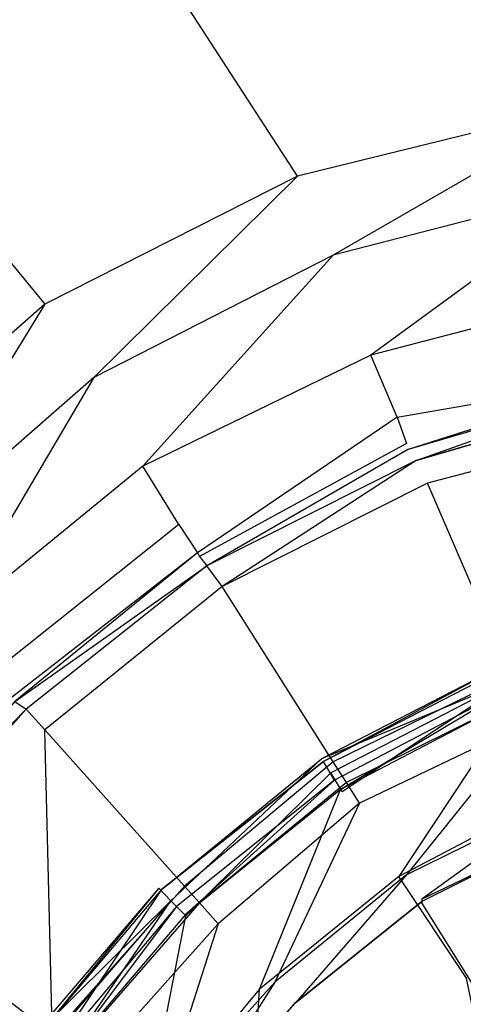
# Model space of a CAD drawing. Extents: x 0 to 0.8, y -0.9 to 0.
# Tile 10 of 17: x 0.354 to 0.378, y -0.366 to -0.314. Entities that reach past the tile are written whole.
import ezdxf

# ---------------------------------------------------------------- set-up
doc = ezdxf.new("R2010")
doc.units = 0
doc.layers.add('L0_WANNE_0_N_6229E3____REPLACEM', color=7, linetype='CONTINUOUS')
doc.layers.add('L1_ABLAUF_INF_0___REPLACEMTFORE', color=7, linetype='CONTINUOUS')

msp = doc.modelspace()

# ---------------------------------------------------------------- linework, layer by layer
at = {"layer": 'L0_WANNE_0_N_6229E3____REPLACEM', "color": 8}
for points, invisible_edges in [([(0.4, -0.897081, 0.00451), (0.002917, -0.399287, 0.002258), (0.005468, -0.002919), (0.4, -0.897081, 0.00451)], 14), ([(0.4, -0.897081, 0.00451), (0.005468, -0.002919), (0.00653, -0.002919), (0.4, -0.897081, 0.00451)], 14), ([(0.4, -0.897081, 0.00451), (0.00653, -0.002919), (0.008, -0.002919), (0.4, -0.897081, 0.00451)], 14), ([(0.4, -0.897081, 0.00451), (0.008, -0.002919), (0.4, -0.002919, 0.002237), (0.4, -0.897081, 0.00451)], 14), ([(0.4, -0.243687, 0.032168), (0.31944, -0.245312, 0.032172), (0.384967, -0.317944, 0.030517), (0.4, -0.243687, 0.032168)], 14), ([(0.369066, -0.321842, 0.030517), (0.31944, -0.245312, 0.032172), (0.289621, -0.248835, 0.032189), (0.369066, -0.321842, 0.030517)], 14), ([(0.384967, -0.317944, 0.030517), (0.31944, -0.245312, 0.032172), (0.369066, -0.321842, 0.030517), (0.384967, -0.317944, 0.030517)], 14), ([(0.355665, -0.328638, 0.030517), (0.289621, -0.248835, 0.032189), (0.277133, -0.254564, 0.032194), (0.355665, -0.328638, 0.030517)], 13), ([(0.289621, -0.248835, 0.032189), (0.355665, -0.328638, 0.030517), (0.369066, -0.321842, 0.030517), (0.289621, -0.248835, 0.032189)], 14), ([(0.277133, -0.254564, 0.032194), (0.344364, -0.338532, 0.030517), (0.355665, -0.328638, 0.030517), (0.277133, -0.254564, 0.032194)], 14), ([(0.370966, -0.326039, 0.030428), (0.384967, -0.317944, 0.030517), (0.369066, -0.321842, 0.030517), (0.370966, -0.326039, 0.030428)], 13), ([(0.384967, -0.317944, 0.030517), (0.370966, -0.326039, 0.030428), (0.385267, -0.322341, 0.030428), (0.384967, -0.317944, 0.030517)], 14), ([(0.358265, -0.332536, 0.030428), (0.369066, -0.321842, 0.030517), (0.355665, -0.328638, 0.030517), (0.358265, -0.332536, 0.030428)], 13), ([(0.369066, -0.321842, 0.030517), (0.358265, -0.332536, 0.030428), (0.370966, -0.326039, 0.030428), (0.369066, -0.321842, 0.030517)], 14), ([(0.372966, -0.331336, 0.030339), (0.385267, -0.322341, 0.030428), (0.370966, -0.326039, 0.030428), (0.372966, -0.331336, 0.030339)], 13), ([(0.385267, -0.322341, 0.030428), (0.372966, -0.331336, 0.030339), (0.386367, -0.327838, 0.030339), (0.385267, -0.322341, 0.030428)], 14), ([(0.360865, -0.337233, 0.030339), (0.370966, -0.326039, 0.030428), (0.358265, -0.332536, 0.030428), (0.360865, -0.337233, 0.030339)], 13), ([(0.370966, -0.326039, 0.030428), (0.360865, -0.337233, 0.030339), (0.372966, -0.331336, 0.030339), (0.370966, -0.326039, 0.030428)], 14), ([(0.386367, -0.327838, 0.030339), (0.372966, -0.331336, 0.030339), (0.374366, -0.334634, 0.029092), (0.386367, -0.327838, 0.030339)], 14), ([(0.386967, -0.331136, 0.028913), (0.386367, -0.327838, 0.030339), (0.374366, -0.334634, 0.029092), (0.386967, -0.331136, 0.028913)], 14), ([(0.347465, -0.34193, 0.030428), (0.355665, -0.328638, 0.030517), (0.344364, -0.338532, 0.030517), (0.347465, -0.34193, 0.030428)], 13), ([(0.355665, -0.328638, 0.030517), (0.347465, -0.34193, 0.030428), (0.358265, -0.332536, 0.030428), (0.355665, -0.328638, 0.030517)], 14), ([(0.374366, -0.334634, 0.029092), (0.387167, -0.332436, 0.02624), (0.386967, -0.331136, 0.028913), (0.374366, -0.334634, 0.029092)], 14), ([(0.372966, -0.331336, 0.030339), (0.360865, -0.337233, 0.030339), (0.362765, -0.340331, 0.029359), (0.372966, -0.331336, 0.030339)], 14), ([(0.374366, -0.334634, 0.029092), (0.372966, -0.331336, 0.030339), (0.362765, -0.340331, 0.029359), (0.374366, -0.334634, 0.029092)], 14), ([(0.350465, -0.345728, 0.030339), (0.358265, -0.332536, 0.030428), (0.347465, -0.34193, 0.030428), (0.350465, -0.345728, 0.030339)], 13), ([(0.358265, -0.332536, 0.030428), (0.350465, -0.345728, 0.030339), (0.360865, -0.337233, 0.030339), (0.358265, -0.332536, 0.030428)], 14), ([(0.374366, -0.334634, 0.029092), (0.374866, -0.336034, 0.02624), (0.387167, -0.332436, 0.02624), (0.374366, -0.334634, 0.029092)], 14), ([(0.374966, -0.336334, 0.023567), (0.387167, -0.332436, 0.02624), (0.374866, -0.336034, 0.02624), (0.374966, -0.336334, 0.023567)], 14), ([(0.387167, -0.332436, 0.02624), (0.374966, -0.336334, 0.023567), (0.387267, -0.332736, 0.023478), (0.387167, -0.332436, 0.02624)], 13), ([(0.375366, -0.336933, 0.021874), (0.387267, -0.332736, 0.023478), (0.374966, -0.336334, 0.023567), (0.375366, -0.336933, 0.021874)], 14), ([(0.387267, -0.332736, 0.023478), (0.375366, -0.336933, 0.021874), (0.387467, -0.333435, 0.021696), (0.387267, -0.332736, 0.023478)], 13), ([(0.387467, -0.333435, 0.021696), (0.375366, -0.336933, 0.021874), (0.375966, -0.338133, 0.020537), (0.387467, -0.333435, 0.021696)], 14), ([(0.387767, -0.335034, 0.020359), (0.387467, -0.333435, 0.021696), (0.375966, -0.338133, 0.020537), (0.387767, -0.335034, 0.020359)], 14), ([(0.362765, -0.340331, 0.029359), (0.363765, -0.34183, 0.026329), (0.374366, -0.334634, 0.029092), (0.362765, -0.340331, 0.029359)], 14), ([(0.374366, -0.334634, 0.029092), (0.363765, -0.34183, 0.026329), (0.374866, -0.336034, 0.02624), (0.374366, -0.334634, 0.029092)], 14), ([(0.387767, -0.335034, 0.020359), (0.375966, -0.338133, 0.020537), (0.380366, -0.348327, 0.013587), (0.387767, -0.335034, 0.020359)], 14), ([(0.363765, -0.34183, 0.026329), (0.363865, -0.34203, 0.023656), (0.374866, -0.336034, 0.02624), (0.363765, -0.34183, 0.026329)], 14), ([(0.374866, -0.336034, 0.02624), (0.363865, -0.34203, 0.023656), (0.374966, -0.336334, 0.023567), (0.374866, -0.336034, 0.02624)], 14), ([(0.363865, -0.34203, 0.023656), (0.364265, -0.34253, 0.021963), (0.374966, -0.336334, 0.023567), (0.363865, -0.34203, 0.023656)], 14), ([(0.374966, -0.336334, 0.023567), (0.364265, -0.34253, 0.021963), (0.375366, -0.336933, 0.021874), (0.374966, -0.336334, 0.023567)], 14), ([(0.365066, -0.343629, 0.020626), (0.375366, -0.336933, 0.021874), (0.364265, -0.34253, 0.021963), (0.365066, -0.343629, 0.020626)], 13), ([(0.375366, -0.336933, 0.021874), (0.365066, -0.343629, 0.020626), (0.375966, -0.338133, 0.020537), (0.375366, -0.336933, 0.021874)], 14), ([(0.360865, -0.337233, 0.030339), (0.350465, -0.345728, 0.030339), (0.352865, -0.348227, 0.02927), (0.360865, -0.337233, 0.030339)], 14), ([(0.362765, -0.340331, 0.029359), (0.360865, -0.337233, 0.030339), (0.352865, -0.348227, 0.02927), (0.362765, -0.340331, 0.029359)], 14), ([(0.375966, -0.338133, 0.020537), (0.365066, -0.343629, 0.020626), (0.370966, -0.352924, 0.013676), (0.375966, -0.338133, 0.020537)], 14), ([(0.380366, -0.348327, 0.013587), (0.375966, -0.338133, 0.020537), (0.370966, -0.352924, 0.013676), (0.380366, -0.348327, 0.013587)], 14), ([(0.362765, -0.340331, 0.029359), (0.352865, -0.348227, 0.02927), (0.363765, -0.34183, 0.026329), (0.362765, -0.340331, 0.029359)], 14), ([(0.352865, -0.348227, 0.02927), (0.353865, -0.349526, 0.026329), (0.363765, -0.34183, 0.026329), (0.352865, -0.348227, 0.02927)], 14), ([(0.363765, -0.34183, 0.026329), (0.353865, -0.349526, 0.026329), (0.354065, -0.349726, 0.023745), (0.363765, -0.34183, 0.026329)], 14), ([(0.363765, -0.34183, 0.026329), (0.354065, -0.349726, 0.023745), (0.363865, -0.34203, 0.023656), (0.363765, -0.34183, 0.026329)], 14), ([(0.354065, -0.349726, 0.023745), (0.364265, -0.34253, 0.021963), (0.363865, -0.34203, 0.023656), (0.354065, -0.349726, 0.023745)], 14), ([(0.364265, -0.34253, 0.021963), (0.354065, -0.349726, 0.023745), (0.354665, -0.350126, 0.021874), (0.364265, -0.34253, 0.021963)], 13), ([(0.364265, -0.34253, 0.021963), (0.354665, -0.350126, 0.021874), (0.355665, -0.351225, 0.020537), (0.364265, -0.34253, 0.021963)], 14), ([(0.365066, -0.343629, 0.020626), (0.364265, -0.34253, 0.021963), (0.355665, -0.351225, 0.020537), (0.365066, -0.343629, 0.020626)], 14), ([(0.365066, -0.343629, 0.020626), (0.355665, -0.351225, 0.020537), (0.363065, -0.359521, 0.013587), (0.365066, -0.343629, 0.020626)], 14), ([(0.370966, -0.352924, 0.013676), (0.365066, -0.343629, 0.020626), (0.363065, -0.359521, 0.013587), (0.370966, -0.352924, 0.013676)], 14), ([(0.380366, -0.348327, 0.013587), (0.370966, -0.352924, 0.013676), (0.371666, -0.354024, 0.013141), (0.380366, -0.348327, 0.013587)], 14), ([(0.380766, -0.349526, 0.013052), (0.380366, -0.348327, 0.013587), (0.371666, -0.354024, 0.013141), (0.380766, -0.349526, 0.013052)], 14), ([(0.380766, -0.349526, 0.013052), (0.371666, -0.354024, 0.013141), (0.372366, -0.355123, 0.012785), (0.380766, -0.349526, 0.013052)], 14), ([(0.381366, -0.350825, 0.012785), (0.380766, -0.349526, 0.013052), (0.372366, -0.355123, 0.012785), (0.381366, -0.350825, 0.012785)], 14), ([(0.354065, -0.349726, 0.023745), (0.345764, -0.359221, 0.023745), (0.354665, -0.350126, 0.021874), (0.354065, -0.349726, 0.023745)], 14), ([(0.354665, -0.350126, 0.021874), (0.345764, -0.359221, 0.023745), (0.346264, -0.359621, 0.021963), (0.354665, -0.350126, 0.021874)], 14), ([(0.354665, -0.350126, 0.021874), (0.346264, -0.359621, 0.021963), (0.347265, -0.36062, 0.020537), (0.354665, -0.350126, 0.021874)], 14), ([(0.355665, -0.351225, 0.020537), (0.354665, -0.350126, 0.021874), (0.347265, -0.36062, 0.020537), (0.355665, -0.351225, 0.020537)], 14), ([(0.374866, -0.358921, 0.012785), (0.381366, -0.350825, 0.012785), (0.372366, -0.355123, 0.012785), (0.374866, -0.358921, 0.012785)], 13), ([(0.381366, -0.350825, 0.012785), (0.374866, -0.358921, 0.012785), (0.382967, -0.354923, 0.012785), (0.381366, -0.350825, 0.012785)], 14), ([(0.356065, -0.367416, 0.013676), (0.355665, -0.351225, 0.020537), (0.347265, -0.36062, 0.020537), (0.356065, -0.367416, 0.013676)], 14), ([(0.363065, -0.359521, 0.013587), (0.355665, -0.351225, 0.020537), (0.356065, -0.367416, 0.013676), (0.363065, -0.359521, 0.013587)], 14), ([(0.370966, -0.352924, 0.013676), (0.363065, -0.359521, 0.013587), (0.363865, -0.36042, 0.013052), (0.370966, -0.352924, 0.013676)], 14), ([(0.371666, -0.354024, 0.013141), (0.370966, -0.352924, 0.013676), (0.363865, -0.36042, 0.013052), (0.371666, -0.354024, 0.013141)], 14), ([(0.371666, -0.354024, 0.013141), (0.363865, -0.36042, 0.013052), (0.364866, -0.361519, 0.012785), (0.371666, -0.354024, 0.013141)], 14), ([(0.372366, -0.355123, 0.012785), (0.371666, -0.354024, 0.013141), (0.364866, -0.361519, 0.012785), (0.372366, -0.355123, 0.012785)], 14), ([(0.367866, -0.364618, 0.012785), (0.372366, -0.355123, 0.012785), (0.364866, -0.361519, 0.012785), (0.367866, -0.364618, 0.012785)], 13), ([(0.372366, -0.355123, 0.012785), (0.367866, -0.364618, 0.012785), (0.374866, -0.358921, 0.012785), (0.372366, -0.355123, 0.012785)], 14), ([(0.375666, -0.36022, 0.012785), (0.382967, -0.354923, 0.012785), (0.374866, -0.358921, 0.012785), (0.375666, -0.36022, 0.012785)], 13), ([(0.382967, -0.354923, 0.012785), (0.375666, -0.36022, 0.012785), (0.383567, -0.356422, 0.012785), (0.382967, -0.354923, 0.012785)], 14), ([(0.375666, -0.36022, 0.012785), (0.375666, -0.360345, 0.01195), (0.383504, -0.356422, 0.01195), (0.375666, -0.36022, 0.012785)], 14), ([(0.383567, -0.356422, 0.012785), (0.375666, -0.36022, 0.012785), (0.383504, -0.356422, 0.01195), (0.383567, -0.356422, 0.012785)], 14), ([(0.375666, -0.360345, 0.01195), (0.375666, -0.36042, 0.011448), (0.383467, -0.356422, 0.011448), (0.375666, -0.360345, 0.01195)], 14), ([(0.383504, -0.356422, 0.01195), (0.375666, -0.360345, 0.01195), (0.383467, -0.356422, 0.011448), (0.383504, -0.356422, 0.01195)], 14), ([(0.4, -0.399287, 0.011448), (0.383467, -0.356422, 0.011448), (0.375666, -0.36042, 0.011448), (0.4, -0.399287, 0.011448)], 14), ([(0.368966, -0.365717, 0.012785), (0.374866, -0.358921, 0.012785), (0.367866, -0.364618, 0.012785), (0.368966, -0.365717, 0.012785)], 13), ([(0.374866, -0.358921, 0.012785), (0.368966, -0.365717, 0.012785), (0.375666, -0.36022, 0.012785), (0.374866, -0.358921, 0.012785)], 14), ([(0.363065, -0.359521, 0.013587), (0.356065, -0.367416, 0.013676), (0.357065, -0.368216, 0.013052), (0.363065, -0.359521, 0.013587)], 14), ([(0.363865, -0.36042, 0.013052), (0.363065, -0.359521, 0.013587), (0.357065, -0.368216, 0.013052), (0.363865, -0.36042, 0.013052)], 14), ([(0.363865, -0.36042, 0.013052), (0.357065, -0.368216, 0.013052), (0.358165, -0.369015, 0.012785), (0.363865, -0.36042, 0.013052)], 14), ([(0.364866, -0.361519, 0.012785), (0.363865, -0.36042, 0.013052), (0.358165, -0.369015, 0.012785), (0.364866, -0.361519, 0.012785)], 14), ([(0.368903, -0.36578, 0.01195), (0.368866, -0.365817, 0.011448), (0.375666, -0.36042, 0.011448), (0.368903, -0.36578, 0.01195)], 14), ([(0.4, -0.399287, 0.011448), (0.375666, -0.36042, 0.011448), (0.368866, -0.365817, 0.011448), (0.4, -0.399287, 0.011448)], 14), ([(0.375666, -0.360345, 0.01195), (0.368903, -0.36578, 0.01195), (0.375666, -0.36042, 0.011448), (0.375666, -0.360345, 0.01195)], 14), ([(0.368966, -0.365717, 0.012785), (0.368903, -0.36578, 0.01195), (0.375666, -0.360345, 0.01195), (0.368966, -0.365717, 0.012785)], 14), ([(0.368966, -0.365717, 0.012785), (0.375666, -0.360345, 0.01195), (0.375666, -0.36022, 0.012785), (0.368966, -0.365717, 0.012785)], 14), ([(0.356065, -0.367416, 0.013676), (0.347265, -0.36062, 0.020537), (0.351065, -0.376611, 0.013587), (0.356065, -0.367416, 0.013676)], 14), ([(0.361665, -0.371514, 0.012785), (0.364866, -0.361519, 0.012785), (0.358165, -0.369015, 0.012785), (0.361665, -0.371514, 0.012785)], 13), ([(0.364866, -0.361519, 0.012785), (0.361665, -0.371514, 0.012785), (0.367866, -0.364618, 0.012785), (0.364866, -0.361519, 0.012785)], 14), ([(0.362965, -0.372313, 0.012785), (0.367866, -0.364618, 0.012785), (0.361665, -0.371514, 0.012785), (0.362965, -0.372313, 0.012785)], 13), ([(0.367866, -0.364618, 0.012785), (0.362965, -0.372313, 0.012785), (0.368966, -0.365717, 0.012785), (0.367866, -0.364618, 0.012785)], 14), ([(0.368966, -0.365717, 0.012785), (0.362965, -0.372313, 0.012785), (0.368903, -0.36578, 0.01195), (0.368966, -0.365717, 0.012785)], 14), ([(0.368903, -0.36578, 0.01195), (0.362965, -0.372313, 0.012785), (0.36309, -0.372438, 0.01195), (0.368903, -0.36578, 0.01195)], 14), ([(0.368903, -0.36578, 0.01195), (0.36309, -0.372438, 0.01195), (0.368866, -0.365817, 0.011448), (0.368903, -0.36578, 0.01195)], 14)]:
    msp.add_3dface(points, dxfattribs=dict(at, invisible_edges=invisible_edges))
at = {"layer": 'L1_ABLAUF_INF_0___REPLACEMTFORE', "color": 8}
for points, invisible_edges in [([(0.380344, -0.348609, 0.024341), (0.370347, -0.352763, 0.025428), (0.380039, -0.347766, 0.025428), (0.380344, -0.348609, 0.024341)], 14), ([(0.370444, -0.352909, 0.026516), (0.380039, -0.347766, 0.025428), (0.370347, -0.352763, 0.025428), (0.370444, -0.352909, 0.026516)], 13), ([(0.380039, -0.347766, 0.025428), (0.370444, -0.352909, 0.026516), (0.380144, -0.347909, 0.026516), (0.380039, -0.347766, 0.025428)], 14), ([(0.380144, -0.347909, 0.026516), (0.370444, -0.352909, 0.026516), (0.371044, -0.353909, 0.027272), (0.380144, -0.347909, 0.026516)], 14), ([(0.380544, -0.348909, 0.027272), (0.380144, -0.347909, 0.026516), (0.371044, -0.353909, 0.027272), (0.380544, -0.348909, 0.027272)], 14), ([(0.370347, -0.352763, 0.025428), (0.380344, -0.348609, 0.024341), (0.370844, -0.353509, 0.024341), (0.370347, -0.352763, 0.025428)], 13), ([(0.380344, -0.348609, 0.024341), (0.371444, -0.354509, 0.02453), (0.370844, -0.353509, 0.024341), (0.380344, -0.348609, 0.024341)], 13), ([(0.371344, -0.354409, 0.027367), (0.380544, -0.348909, 0.027272), (0.371044, -0.353909, 0.027272), (0.371344, -0.354409, 0.027367)], 13), ([(0.380544, -0.348909, 0.027272), (0.371344, -0.354409, 0.027367), (0.380744, -0.349509, 0.027367), (0.380544, -0.348909, 0.027272)], 14), ([(0.371444, -0.354509, 0.02453), (0.380344, -0.348609, 0.024341), (0.380844, -0.349709, 0.02453), (0.371444, -0.354509, 0.02453)], 14), ([(0.374444, -0.359009, 0.027839), (0.380744, -0.349509, 0.027367), (0.371344, -0.354409, 0.027367), (0.374444, -0.359009, 0.027839)], 13), ([(0.380744, -0.349509, 0.027367), (0.374444, -0.359009, 0.027839), (0.382844, -0.354609, 0.027839), (0.380744, -0.349509, 0.027367)], 14), ([(0.370347, -0.352763, 0.025428), (0.362345, -0.360309, 0.024341), (0.361714, -0.359629, 0.025476), (0.370347, -0.352763, 0.025428)], 13), ([(0.361845, -0.359709, 0.02661), (0.370347, -0.352763, 0.025428), (0.361714, -0.359629, 0.025476), (0.361845, -0.359709, 0.02661)], 14), ([(0.361845, -0.359709, 0.02661), (0.370444, -0.352909, 0.026516), (0.370347, -0.352763, 0.025428), (0.361845, -0.359709, 0.02661)], 14), ([(0.370444, -0.352909, 0.026516), (0.361845, -0.359709, 0.02661), (0.362645, -0.360609, 0.027272), (0.370444, -0.352909, 0.026516)], 14), ([(0.362345, -0.360309, 0.024341), (0.370347, -0.352763, 0.025428), (0.370844, -0.353509, 0.024341), (0.362345, -0.360309, 0.024341)], 14), ([(0.371044, -0.353909, 0.027272), (0.370444, -0.352909, 0.026516), (0.362645, -0.360609, 0.027272), (0.371044, -0.353909, 0.027272)], 14), ([(0.370844, -0.353509, 0.024341), (0.363145, -0.361109, 0.02453), (0.362345, -0.360309, 0.024341), (0.370844, -0.353509, 0.024341)], 13), ([(0.363145, -0.361109, 0.02453), (0.370844, -0.353509, 0.024341), (0.371444, -0.354509, 0.02453), (0.363145, -0.361109, 0.02453)], 14), ([(0.363145, -0.361009, 0.027367), (0.371044, -0.353909, 0.027272), (0.362645, -0.360609, 0.027272), (0.363145, -0.361009, 0.027367)], 13), ([(0.371044, -0.353909, 0.027272), (0.363145, -0.361009, 0.027367), (0.371344, -0.354409, 0.027367), (0.371044, -0.353909, 0.027272)], 14), ([(0.367045, -0.365009, 0.027839), (0.371344, -0.354409, 0.027367), (0.363145, -0.361009, 0.027367), (0.367045, -0.365009, 0.027839)], 13), ([(0.371344, -0.354409, 0.027367), (0.367045, -0.365009, 0.027839), (0.374444, -0.359009, 0.027839), (0.371344, -0.354409, 0.027367)], 14), ([(0.378044, -0.364409, 0.028312), (0.382844, -0.354609, 0.027839), (0.374444, -0.359009, 0.027839), (0.378044, -0.364409, 0.028312)], 13), ([(0.374444, -0.359009, 0.027839), (0.367045, -0.365009, 0.027839), (0.371644, -0.369609, 0.028407), (0.374444, -0.359009, 0.027839)], 14), ([(0.378044, -0.364409, 0.028312), (0.374444, -0.359009, 0.027839), (0.371644, -0.369609, 0.028407), (0.378044, -0.364409, 0.028312)], 14), ([(0.362345, -0.360309, 0.024341), (0.354546, -0.368009, 0.025476), (0.361714, -0.359629, 0.025476), (0.362345, -0.360309, 0.024341)], 14), ([(0.361714, -0.359629, 0.025476), (0.354546, -0.368009, 0.025476), (0.354745, -0.368109, 0.02661), (0.361714, -0.359629, 0.025476)], 14), ([(0.361714, -0.359629, 0.025476), (0.354745, -0.368109, 0.02661), (0.361845, -0.359709, 0.02661), (0.361714, -0.359629, 0.025476)], 14), ([(0.355745, -0.368809, 0.027272), (0.361845, -0.359709, 0.02661), (0.354745, -0.368109, 0.02661), (0.355745, -0.368809, 0.027272)], 13), ([(0.361845, -0.359709, 0.02661), (0.355745, -0.368809, 0.027272), (0.362645, -0.360609, 0.027272), (0.361845, -0.359709, 0.02661)], 14), ([(0.362345, -0.360309, 0.024341), (0.355245, -0.368509, 0.024341), (0.354546, -0.368009, 0.025476), (0.362345, -0.360309, 0.024341)], 14), ([(0.362345, -0.360309, 0.024341), (0.356245, -0.369209, 0.02453), (0.355245, -0.368509, 0.024341), (0.362345, -0.360309, 0.024341)], 13), ([(0.356245, -0.369209, 0.02453), (0.362345, -0.360309, 0.024341), (0.363145, -0.361109, 0.02453), (0.356245, -0.369209, 0.02453)], 14), ([(0.356245, -0.369109, 0.027367), (0.362645, -0.360609, 0.027272), (0.355745, -0.368809, 0.027272), (0.356245, -0.369109, 0.027367)], 13), ([(0.362645, -0.360609, 0.027272), (0.356245, -0.369109, 0.027367), (0.363145, -0.361009, 0.027367), (0.362645, -0.360609, 0.027272)], 14), ([(0.360945, -0.372309, 0.027839), (0.363145, -0.361009, 0.027367), (0.356245, -0.369109, 0.027367), (0.360945, -0.372309, 0.027839)], 13), ([(0.363145, -0.361009, 0.027367), (0.360945, -0.372309, 0.027839), (0.367045, -0.365009, 0.027839), (0.363145, -0.361009, 0.027367)], 14), ([(0.381044, -0.379008, 0.029163), (0.378044, -0.364409, 0.028312), (0.371644, -0.369609, 0.028407), (0.381044, -0.379008, 0.029163)], 14), ([(0.366345, -0.375908, 0.028407), (0.367045, -0.365009, 0.027839), (0.360945, -0.372309, 0.027839), (0.366345, -0.375908, 0.028407)], 13), ([(0.367045, -0.365009, 0.027839), (0.366345, -0.375908, 0.028407), (0.371644, -0.369609, 0.028407), (0.367045, -0.365009, 0.027839)], 14)]:
    msp.add_3dface(points, dxfattribs=dict(at, invisible_edges=invisible_edges))

doc.saveas('drawing.dxf')
